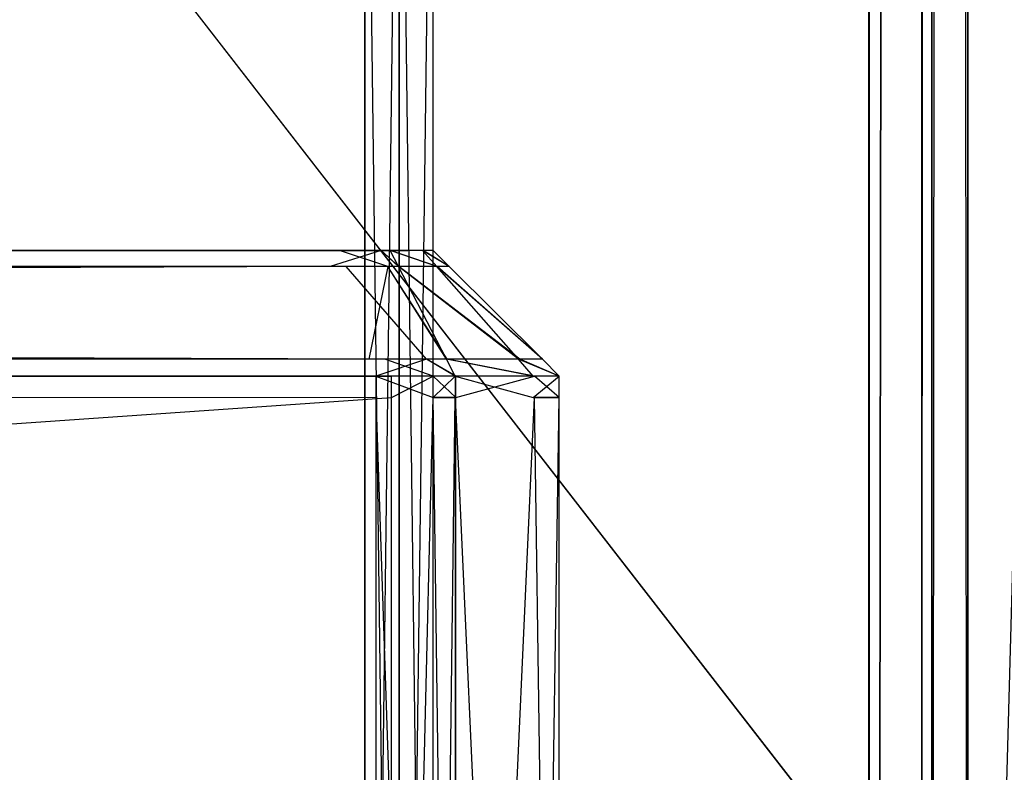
# Model space of a CAD drawing. Extents: x -0.418 to 0, y -0.27 to 0.
# Tile 68 of 89: x -0.016 to -0.008, y -0.258 to -0.252. Entities that reach past the tile are written whole.
import ezdxf

# ---------------------------------------------------------------- set-up
doc = ezdxf.new("R2010")
doc.units = 0
for name, color, linetype in [('L10_KORPUS1_0___REPLACEMTFOREMP', 7, 'CONTINUOUS'), ('L12_REGALELEMENT_0___REPLACEMTF', 7, 'CONTINUOUS'), ('L13_FRONT_FINION_2___REPLACEMTF', 7, 'CONTINUOUS'), ('L14_FRONT_FINION_1___REPLACEMTF', 7, 'CONTINUOUS'), ('L5_KORPUS1_5___REPLACEMTFOREMPT', 7, 'CONTINUOUS'), ('L9_KORPUS1_1___REPLACEMTFOREMPT', 7, 'CONTINUOUS')]:
    doc.layers.add(name, color=color, linetype=linetype)

msp = doc.modelspace()

# ---------------------------------------------------------------- linework, layer by layer
at = {"layer": 'L10_KORPUS1_0___REPLACEMTFOREMP', "color": 8}
for points, invisible_edges in [([(-0.00091, -0.001198), (-0.208999, -0.269192), (-0.208999, -0.001198), (-0.00091, -0.001198)], 13), ([(-0.208999, -0.269192), (-0.00091, -0.001198), (-0.000906, -0.269192), (-0.208999, -0.269192)], 10), ([(-0.000906, -0.269191, 0.007694), (-0.208999, -0.0012, 0.007694), (-0.208999, -0.269191, 0.007694), (-0.000906, -0.269191, 0.007694)], 13), ([(-0.208999, -0.0012, 0.007694), (-0.000906, -0.269191, 0.007694), (-0.00091, -0.0012, 0.007694), (-0.208999, -0.0012, 0.007694)], 10)]:
    msp.add_3dface(points, dxfattribs=dict(at, invisible_edges=invisible_edges))
at = {"layer": 'L12_REGALELEMENT_0___REPLACEMTF', "color": 40}
for points, invisible_edges in [([(-0.012909, -0.247956, 0.591738), (-0.050642, -0.269316, 0.591738), (-0.050642, -0.247956, 0.591738), (-0.012909, -0.247956, 0.591738)], 13), ([(-0.050642, -0.269316, 0.591738), (-0.012909, -0.247956, 0.591738), (-0.012909, -0.269316, 0.591738), (-0.050642, -0.269316, 0.591738)], 14), ([(-0.012909, -0.269316, 0.924859), (-0.050642, -0.247956, 0.924859), (-0.050642, -0.269316, 0.924859), (-0.012909, -0.269316, 0.924859)], 13), ([(-0.050642, -0.247956, 0.924859), (-0.012909, -0.269316, 0.924859), (-0.012909, -0.247956, 0.924859), (-0.050642, -0.247956, 0.924859)], 14), ([(-0.012635, -0.269316, 0.924859), (-0.012909, -0.247956, 0.924859), (-0.012909, -0.269316, 0.924859), (-0.012635, -0.269316, 0.924859)], 13), ([(-0.012909, -0.247956, 0.924859), (-0.012635, -0.269316, 0.924859), (-0.012635, -0.247956, 0.924859), (-0.012909, -0.247956, 0.924859)], 14), ([(-0.012635, -0.247956, 0.591738), (-0.012909, -0.269316, 0.591738), (-0.012909, -0.247956, 0.591738), (-0.012635, -0.247956, 0.591738)], 13), ([(-0.012909, -0.269316, 0.591738), (-0.012635, -0.247956, 0.591738), (-0.012635, -0.269316, 0.591738), (-0.012909, -0.269316, 0.591738)], 14), ([(-0.012365, -0.269316, 0.924859), (-0.012635, -0.247956, 0.924859), (-0.012635, -0.269316, 0.924859), (-0.012365, -0.269316, 0.924859)], 13), ([(-0.012635, -0.247956, 0.924859), (-0.012365, -0.269316, 0.924859), (-0.012365, -0.247956, 0.924859), (-0.012635, -0.247956, 0.924859)], 14), ([(-0.012365, -0.247956, 0.591738), (-0.012635, -0.269316, 0.591738), (-0.012635, -0.247956, 0.591738), (-0.012365, -0.247956, 0.591738)], 13), ([(-0.012635, -0.269316, 0.591738), (-0.012365, -0.247956, 0.591738), (-0.012365, -0.269316, 0.591738), (-0.012635, -0.269316, 0.591738)], 14), ([(-0.012365, -0.247956, 0.924628), (-0.012365, -0.269316, 0.924859), (-0.012365, -0.269316, 0.924628), (-0.012365, -0.247956, 0.924628)], 13), ([(-0.012365, -0.269316, 0.924859), (-0.012365, -0.247956, 0.924628), (-0.012365, -0.247956, 0.924859), (-0.012365, -0.269316, 0.924859)], 14), ([(-0.012365, -0.247956, 0.592087), (-0.012365, -0.269316, 0.924628), (-0.012365, -0.269316, 0.592087), (-0.012365, -0.247956, 0.592087)], 13), ([(-0.012365, -0.269316, 0.924628), (-0.012365, -0.247956, 0.592087), (-0.012365, -0.247956, 0.924628), (-0.012365, -0.269316, 0.924628)], 14), ([(-0.012365, -0.247956, 0.591738), (-0.012365, -0.269316, 0.592087), (-0.012365, -0.269316, 0.591738), (-0.012365, -0.247956, 0.591738)], 13), ([(-0.012365, -0.269316, 0.592087), (-0.012365, -0.247956, 0.591738), (-0.012365, -0.247956, 0.592087), (-0.012365, -0.269316, 0.592087)], 14)]:
    msp.add_3dface(points, dxfattribs=dict(at, invisible_edges=invisible_edges))
at = {"layer": 'L13_FRONT_FINION_2___REPLACEMTF', "color": 250}
for points, invisible_edges in [([(-0.209, -0.253895, 0.585995), (-0.013237, -0.253895, 0.585794), (-0.209, -0.253895, 0.585794), (-0.209, -0.253895, 0.585995)], 13), ([(-0.013237, -0.253895, 0.585794), (-0.209, -0.253895, 0.585995), (-0.013237, -0.253895, 0.585995), (-0.013237, -0.253895, 0.585794)], 14), ([(-0.209, -0.253895, 0.011312), (-0.01311, -0.253895, 0.01111), (-0.209, -0.253895, 0.01111), (-0.209, -0.253895, 0.011312)], 13), ([(-0.01311, -0.253895, 0.01111), (-0.209, -0.253895, 0.011312), (-0.01311, -0.253895, 0.011312), (-0.01311, -0.253895, 0.01111)], 14), ([(-0.209, -0.253895, 0.585794), (-0.01311, -0.253895, 0.011312), (-0.209, -0.253895, 0.011312), (-0.209, -0.253895, 0.585794)], 13), ([(-0.01311, -0.253895, 0.011312), (-0.209, -0.253895, 0.585794), (-0.012935, -0.253895, 0.011312), (-0.01311, -0.253895, 0.011312)], 10), ([(-0.012935, -0.253895, 0.011312), (-0.209, -0.253895, 0.585794), (-0.012847, -0.253895, 0.011327), (-0.012935, -0.253895, 0.011312)], 13), ([(-0.012847, -0.253895, 0.011327), (-0.209, -0.253895, 0.585794), (-0.012588, -0.253895, 0.011586), (-0.012847, -0.253895, 0.011327)], 10), ([(-0.012588, -0.253895, 0.011586), (-0.209, -0.253895, 0.585794), (-0.012567, -0.253895, 0.011724), (-0.012588, -0.253895, 0.011586)], 13), ([(-0.012567, -0.253895, 0.011724), (-0.209, -0.253895, 0.585794), (-0.012567, -0.253895, 0.011992), (-0.012567, -0.253895, 0.011724)], 10), ([(-0.012567, -0.253895, 0.011992), (-0.209, -0.253895, 0.585794), (-0.012567, -0.253895, 0.585071), (-0.012567, -0.253895, 0.011992)], 13), ([(-0.012567, -0.253895, 0.585071), (-0.209, -0.253895, 0.585794), (-0.012567, -0.253895, 0.585498), (-0.012567, -0.253895, 0.585071)], 10), ([(-0.012567, -0.253895, 0.585498), (-0.209, -0.253895, 0.585794), (-0.012593, -0.253895, 0.585524), (-0.012567, -0.253895, 0.585498)], 15), ([(-0.012593, -0.253895, 0.585524), (-0.209, -0.253895, 0.585794), (-0.01285, -0.253895, 0.585781), (-0.012593, -0.253895, 0.585524)], 15), ([(-0.01285, -0.253895, 0.585781), (-0.209, -0.253895, 0.585794), (-0.012863, -0.253895, 0.585794), (-0.01285, -0.253895, 0.585781)], 15), ([(-0.012863, -0.253895, 0.585794), (-0.209, -0.253895, 0.585794), (-0.013237, -0.253895, 0.585794), (-0.012863, -0.253895, 0.585794)], 15), ([(-0.013237, -0.253895, 0.585995), (-0.012863, -0.253895, 0.585794), (-0.013237, -0.253895, 0.585794), (-0.013237, -0.253895, 0.585995)], 13), ([(-0.012863, -0.253895, 0.585794), (-0.013237, -0.253895, 0.585995), (-0.012779, -0.253895, 0.585995), (-0.012863, -0.253895, 0.585794)], 14), ([(-0.01311, -0.253895, 0.011312), (-0.012779, -0.253895, 0.01111), (-0.01311, -0.253895, 0.01111), (-0.01311, -0.253895, 0.011312)], 13), ([(-0.012779, -0.253895, 0.01111), (-0.01311, -0.253895, 0.011312), (-0.012935, -0.253895, 0.011312), (-0.012779, -0.253895, 0.01111)], 14), ([(-0.012935, -0.253895, 0.011312), (-0.012705, -0.253895, 0.011185), (-0.012779, -0.253895, 0.01111), (-0.012935, -0.253895, 0.011312)], 13), ([(-0.012705, -0.253895, 0.011185), (-0.012935, -0.253895, 0.011312), (-0.012847, -0.253895, 0.011327), (-0.012705, -0.253895, 0.011185)], 14), ([(-0.012863, -0.253895, 0.585794), (-0.012707, -0.253895, 0.585923), (-0.01285, -0.253895, 0.585781), (-0.012863, -0.253895, 0.585794)], 13), ([(-0.012707, -0.253895, 0.585923), (-0.012863, -0.253895, 0.585794), (-0.012779, -0.253895, 0.585995), (-0.012707, -0.253895, 0.585923)], 14), ([(-0.01285, -0.253895, 0.585781), (-0.01245, -0.253895, 0.585666), (-0.012593, -0.253895, 0.585524), (-0.01285, -0.253895, 0.585781)], 13), ([(-0.01245, -0.253895, 0.585666), (-0.01285, -0.253895, 0.585781), (-0.012707, -0.253895, 0.585923), (-0.01245, -0.253895, 0.585666)], 14), ([(-0.012847, -0.253895, 0.011327), (-0.012446, -0.253895, 0.011444), (-0.012705, -0.253895, 0.011185), (-0.012847, -0.253895, 0.011327)], 13), ([(-0.012446, -0.253895, 0.011444), (-0.012847, -0.253895, 0.011327), (-0.012588, -0.253895, 0.011586), (-0.012446, -0.253895, 0.011444)], 14), ([(-0.012593, -0.253895, 0.585524), (-0.012365, -0.253895, 0.585581), (-0.012567, -0.253895, 0.585498), (-0.012593, -0.253895, 0.585524)], 13), ([(-0.012365, -0.253895, 0.585581), (-0.012593, -0.253895, 0.585524), (-0.01245, -0.253895, 0.585666), (-0.012365, -0.253895, 0.585581)], 14), ([(-0.012588, -0.253895, 0.011586), (-0.012365, -0.253895, 0.011524), (-0.012446, -0.253895, 0.011444), (-0.012588, -0.253895, 0.011586)], 13), ([(-0.012365, -0.253895, 0.011524), (-0.012588, -0.253895, 0.011586), (-0.012567, -0.253895, 0.011724), (-0.012365, -0.253895, 0.011524)], 14), ([(-0.012567, -0.253895, 0.585071), (-0.012365, -0.253895, 0.011992), (-0.012567, -0.253895, 0.011992), (-0.012567, -0.253895, 0.585071)], 13), ([(-0.012365, -0.253895, 0.011992), (-0.012567, -0.253895, 0.585071), (-0.012365, -0.253895, 0.585071), (-0.012365, -0.253895, 0.011992)], 14), ([(-0.012567, -0.253895, 0.585498), (-0.012365, -0.253895, 0.585071), (-0.012567, -0.253895, 0.585071), (-0.012567, -0.253895, 0.585498)], 13), ([(-0.012365, -0.253895, 0.585071), (-0.012567, -0.253895, 0.585498), (-0.012365, -0.253895, 0.585581), (-0.012365, -0.253895, 0.585071)], 14), ([(-0.012567, -0.253895, 0.011724), (-0.012365, -0.253895, 0.011992), (-0.012365, -0.253895, 0.011524), (-0.012567, -0.253895, 0.011724)], 13), ([(-0.012365, -0.253895, 0.011992), (-0.012567, -0.253895, 0.011724), (-0.012567, -0.253895, 0.011992), (-0.012365, -0.253895, 0.011992)], 14)]:
    msp.add_3dface(points, dxfattribs=dict(at, invisible_edges=invisible_edges))
at = {"layer": 'L14_FRONT_FINION_1___REPLACEMTF', "color": 8}
for points, invisible_edges in [([(-0.208999, -0.254022, 0.586123), (-0.013237, -0.253895, 0.585995), (-0.208999, -0.253895, 0.585995), (-0.208999, -0.254022, 0.586123)], 13), ([(-0.013237, -0.253895, 0.585995), (-0.208999, -0.254022, 0.586123), (-0.013184, -0.254022, 0.586123), (-0.013237, -0.253895, 0.585995)], 14), ([(-0.208999, -0.253895, 0.01111), (-0.013057, -0.254022, 0.010983), (-0.208999, -0.254022, 0.010983), (-0.208999, -0.253895, 0.01111)], 13), ([(-0.013057, -0.254022, 0.010983), (-0.208999, -0.253895, 0.01111), (-0.01311, -0.253895, 0.01111), (-0.013057, -0.254022, 0.010983)], 14), ([(-0.013184, -0.254022, 0.586123), (-0.012779, -0.253895, 0.585995), (-0.013237, -0.253895, 0.585995), (-0.013184, -0.254022, 0.586123)], 13), ([(-0.012779, -0.253895, 0.585995), (-0.013184, -0.254022, 0.586123), (-0.012726, -0.254022, 0.586123), (-0.012779, -0.253895, 0.585995)], 14), ([(-0.01311, -0.253895, 0.01111), (-0.012726, -0.254022, 0.010983), (-0.013057, -0.254022, 0.010983), (-0.01311, -0.253895, 0.01111)], 13), ([(-0.012726, -0.254022, 0.010983), (-0.01311, -0.253895, 0.01111), (-0.012779, -0.253895, 0.01111), (-0.012726, -0.254022, 0.010983)], 14), ([(-0.012779, -0.253895, 0.585995), (-0.012641, -0.254022, 0.586038), (-0.012707, -0.253895, 0.585923), (-0.012779, -0.253895, 0.585995)], 13), ([(-0.012641, -0.254022, 0.586038), (-0.012779, -0.253895, 0.585995), (-0.012726, -0.254022, 0.586123), (-0.012641, -0.254022, 0.586038)], 14), ([(-0.012779, -0.253895, 0.01111), (-0.012638, -0.254022, 0.011071), (-0.012726, -0.254022, 0.010983), (-0.012779, -0.253895, 0.01111)], 13), ([(-0.012638, -0.254022, 0.011071), (-0.012779, -0.253895, 0.01111), (-0.012705, -0.253895, 0.011185), (-0.012638, -0.254022, 0.011071)], 14), ([(-0.012707, -0.253895, 0.585923), (-0.012338, -0.254022, 0.585734), (-0.01245, -0.253895, 0.585666), (-0.012707, -0.253895, 0.585923)], 13), ([(-0.012338, -0.254022, 0.585734), (-0.012707, -0.253895, 0.585923), (-0.012641, -0.254022, 0.586038), (-0.012338, -0.254022, 0.585734)], 14), ([(-0.012705, -0.253895, 0.011185), (-0.012333, -0.254022, 0.011377), (-0.012638, -0.254022, 0.011071), (-0.012705, -0.253895, 0.011185)], 13), ([(-0.012333, -0.254022, 0.011377), (-0.012705, -0.253895, 0.011185), (-0.012446, -0.253895, 0.011444), (-0.012333, -0.254022, 0.011377)], 14), ([(-0.01245, -0.253895, 0.585666), (-0.012238, -0.254022, 0.585634), (-0.012365, -0.253895, 0.585581), (-0.01245, -0.253895, 0.585666)], 13), ([(-0.012238, -0.254022, 0.585634), (-0.01245, -0.253895, 0.585666), (-0.012338, -0.254022, 0.585734), (-0.012238, -0.254022, 0.585634)], 14), ([(-0.012446, -0.253895, 0.011444), (-0.012238, -0.254022, 0.011472), (-0.012333, -0.254022, 0.011377), (-0.012446, -0.253895, 0.011444)], 13), ([(-0.012238, -0.254022, 0.011472), (-0.012446, -0.253895, 0.011444), (-0.012365, -0.253895, 0.011524), (-0.012238, -0.254022, 0.011472)], 14), ([(-0.012365, -0.253895, 0.011524), (-0.012238, -0.254022, 0.011939), (-0.012238, -0.254022, 0.011472), (-0.012365, -0.253895, 0.011524)], 13), ([(-0.012238, -0.254022, 0.011939), (-0.012365, -0.253895, 0.011524), (-0.012365, -0.253895, 0.011992), (-0.012238, -0.254022, 0.011939)], 14), ([(-0.012365, -0.253895, 0.585581), (-0.012238, -0.254022, 0.585123), (-0.012365, -0.253895, 0.585071), (-0.012365, -0.253895, 0.585581)], 13), ([(-0.012238, -0.254022, 0.585123), (-0.012365, -0.253895, 0.585581), (-0.012238, -0.254022, 0.585634), (-0.012238, -0.254022, 0.585123)], 14), ([(-0.012365, -0.253895, 0.011992), (-0.012238, -0.254022, 0.585123), (-0.012238, -0.254022, 0.011939), (-0.012365, -0.253895, 0.011992)], 13), ([(-0.012238, -0.254022, 0.585123), (-0.012365, -0.253895, 0.011992), (-0.012365, -0.253895, 0.585071), (-0.012238, -0.254022, 0.585123)], 14), ([(-0.208999, -0.254759, 0.586862), (-0.013184, -0.254022, 0.586123), (-0.208999, -0.254022, 0.586123), (-0.208999, -0.254759, 0.586862)], 13), ([(-0.013184, -0.254022, 0.586123), (-0.208999, -0.254759, 0.586862), (-0.012878, -0.254759, 0.586862), (-0.013184, -0.254022, 0.586123)], 14), ([(-0.208999, -0.254022, 0.010983), (-0.012751, -0.254759, 0.010243), (-0.208999, -0.254759, 0.010243), (-0.208999, -0.254022, 0.010983)], 13), ([(-0.012751, -0.254759, 0.010243), (-0.208999, -0.254022, 0.010983), (-0.013057, -0.254022, 0.010983), (-0.012751, -0.254759, 0.010243)], 14), ([(-0.012878, -0.254759, 0.586862), (-0.012726, -0.254022, 0.586123), (-0.013184, -0.254022, 0.586123), (-0.012878, -0.254759, 0.586862)], 13), ([(-0.013057, -0.254022, 0.010983), (-0.01242, -0.254759, 0.010243), (-0.012751, -0.254759, 0.010243), (-0.013057, -0.254022, 0.010983)], 13), ([(-0.01242, -0.254759, 0.010243), (-0.013057, -0.254022, 0.010983), (-0.012726, -0.254022, 0.010983), (-0.01242, -0.254759, 0.010243)], 14), ([(-0.012726, -0.254022, 0.586123), (-0.012878, -0.254759, 0.586862), (-0.01242, -0.254759, 0.586862), (-0.012726, -0.254022, 0.586123)], 14), ([(-0.012726, -0.254022, 0.586123), (-0.012259, -0.254759, 0.586702), (-0.012641, -0.254022, 0.586038), (-0.012726, -0.254022, 0.586123)], 13), ([(-0.012259, -0.254759, 0.586702), (-0.012726, -0.254022, 0.586123), (-0.01242, -0.254759, 0.586862), (-0.012259, -0.254759, 0.586702)], 14), ([(-0.012726, -0.254022, 0.010983), (-0.012254, -0.254759, 0.010409), (-0.01242, -0.254759, 0.010243), (-0.012726, -0.254022, 0.010983)], 13), ([(-0.012254, -0.254759, 0.010409), (-0.012726, -0.254022, 0.010983), (-0.012638, -0.254022, 0.011071), (-0.012254, -0.254759, 0.010409)], 14), ([(-0.012641, -0.254022, 0.586038), (-0.011687, -0.254759, 0.58613), (-0.012338, -0.254022, 0.585734), (-0.012641, -0.254022, 0.586038)], 13), ([(-0.011687, -0.254759, 0.58613), (-0.012641, -0.254022, 0.586038), (-0.012259, -0.254759, 0.586702), (-0.011687, -0.254759, 0.58613)], 14), ([(-0.012638, -0.254022, 0.011071), (-0.011678, -0.254759, 0.010986), (-0.012254, -0.254759, 0.010409), (-0.012638, -0.254022, 0.011071)], 13), ([(-0.011678, -0.254759, 0.010986), (-0.012638, -0.254022, 0.011071), (-0.012333, -0.254022, 0.011377), (-0.011678, -0.254759, 0.010986)], 14), ([(-0.012338, -0.254022, 0.585734), (-0.011498, -0.254759, 0.58594), (-0.012238, -0.254022, 0.585634), (-0.012338, -0.254022, 0.585734)], 13), ([(-0.011498, -0.254759, 0.58594), (-0.012338, -0.254022, 0.585734), (-0.011687, -0.254759, 0.58613), (-0.011498, -0.254759, 0.58594)], 14), ([(-0.012333, -0.254022, 0.011377), (-0.011498, -0.254759, 0.011165), (-0.011678, -0.254759, 0.010986), (-0.012333, -0.254022, 0.011377)], 13), ([(-0.011498, -0.254759, 0.011165), (-0.012333, -0.254022, 0.011377), (-0.012238, -0.254022, 0.011472), (-0.011498, -0.254759, 0.011165)], 14), ([(-0.012238, -0.254022, 0.011472), (-0.011498, -0.254759, 0.011634), (-0.011498, -0.254759, 0.011165), (-0.012238, -0.254022, 0.011472)], 13), ([(-0.011498, -0.254759, 0.011634), (-0.012238, -0.254022, 0.011472), (-0.012238, -0.254022, 0.011939), (-0.011498, -0.254759, 0.011634)], 14), ([(-0.012238, -0.254022, 0.585634), (-0.011498, -0.254759, 0.585429), (-0.012238, -0.254022, 0.585123), (-0.012238, -0.254022, 0.585634)], 13), ([(-0.011498, -0.254759, 0.585429), (-0.012238, -0.254022, 0.585634), (-0.011498, -0.254759, 0.58594), (-0.011498, -0.254759, 0.585429)], 14), ([(-0.012238, -0.254022, 0.011939), (-0.011498, -0.254759, 0.585429), (-0.011498, -0.254759, 0.011634), (-0.012238, -0.254022, 0.011939)], 13), ([(-0.011498, -0.254759, 0.585429), (-0.012238, -0.254022, 0.011939), (-0.012238, -0.254022, 0.585123), (-0.011498, -0.254759, 0.585429)], 14), ([(-0.208999, -0.254759, 0.010243), (-0.012696, -0.254892, 0.01011), (-0.208999, -0.254892, 0.01011), (-0.208999, -0.254759, 0.010243)], 13), ([(-0.012696, -0.254892, 0.01011), (-0.208999, -0.254759, 0.010243), (-0.012751, -0.254759, 0.010243), (-0.012696, -0.254892, 0.01011)], 14), ([(-0.208999, -0.254892, 0.586995), (-0.012878, -0.254759, 0.586862), (-0.208999, -0.254759, 0.586862), (-0.208999, -0.254892, 0.586995)], 13), ([(-0.012878, -0.254759, 0.586862), (-0.208999, -0.254892, 0.586995), (-0.012823, -0.254892, 0.586995), (-0.012878, -0.254759, 0.586862)], 14), ([(-0.012823, -0.254892, 0.586995), (-0.01242, -0.254759, 0.586862), (-0.012878, -0.254759, 0.586862), (-0.012823, -0.254892, 0.586995)], 13), ([(-0.01242, -0.254759, 0.586862), (-0.012823, -0.254892, 0.586995), (-0.012365, -0.254892, 0.586995), (-0.01242, -0.254759, 0.586862)], 14), ([(-0.012751, -0.254759, 0.010243), (-0.012365, -0.254892, 0.01011), (-0.012696, -0.254892, 0.01011), (-0.012751, -0.254759, 0.010243)], 13), ([(-0.012365, -0.254892, 0.01011), (-0.012751, -0.254759, 0.010243), (-0.01242, -0.254759, 0.010243), (-0.012365, -0.254892, 0.01011)], 14), ([(-0.01242, -0.254759, 0.010243), (-0.012185, -0.254892, 0.01029), (-0.012365, -0.254892, 0.01011), (-0.01242, -0.254759, 0.010243)], 13), ([(-0.012185, -0.254892, 0.01029), (-0.01242, -0.254759, 0.010243), (-0.012254, -0.254759, 0.010409), (-0.012185, -0.254892, 0.01029)], 14), ([(-0.01242, -0.254759, 0.586862), (-0.012191, -0.254892, 0.586821), (-0.012259, -0.254759, 0.586702), (-0.01242, -0.254759, 0.586862)], 13), ([(-0.012191, -0.254892, 0.586821), (-0.01242, -0.254759, 0.586862), (-0.012365, -0.254892, 0.586995), (-0.012191, -0.254892, 0.586821)], 14), ([(-0.012259, -0.254759, 0.586702), (-0.01157, -0.254892, 0.586201), (-0.011687, -0.254759, 0.58613), (-0.012259, -0.254759, 0.586702)], 13), ([(-0.01157, -0.254892, 0.586201), (-0.012259, -0.254759, 0.586702), (-0.012191, -0.254892, 0.586821), (-0.01157, -0.254892, 0.586201)], 14), ([(-0.012254, -0.254759, 0.010409), (-0.01156, -0.254892, 0.010916), (-0.012185, -0.254892, 0.01029), (-0.012254, -0.254759, 0.010409)], 13), ([(-0.01156, -0.254892, 0.010916), (-0.012254, -0.254759, 0.010409), (-0.011678, -0.254759, 0.010986), (-0.01156, -0.254892, 0.010916)], 14), ([(-0.011687, -0.254759, 0.58613), (-0.011365, -0.254892, 0.585995), (-0.011498, -0.254759, 0.58594), (-0.011687, -0.254759, 0.58613)], 13), ([(-0.011365, -0.254892, 0.585995), (-0.011687, -0.254759, 0.58613), (-0.01157, -0.254892, 0.586201), (-0.011365, -0.254892, 0.585995)], 14), ([(-0.011678, -0.254759, 0.010986), (-0.011365, -0.254892, 0.01111), (-0.01156, -0.254892, 0.010916), (-0.011678, -0.254759, 0.010986)], 13), ([(-0.011365, -0.254892, 0.01111), (-0.011678, -0.254759, 0.010986), (-0.011498, -0.254759, 0.011165), (-0.011365, -0.254892, 0.01111)], 14), ([(-0.011498, -0.254759, 0.011634), (-0.011365, -0.254892, 0.585484), (-0.011365, -0.254892, 0.011579), (-0.011498, -0.254759, 0.011634)], 13), ([(-0.011365, -0.254892, 0.585484), (-0.011498, -0.254759, 0.011634), (-0.011498, -0.254759, 0.585429), (-0.011365, -0.254892, 0.585484)], 14), ([(-0.011498, -0.254759, 0.58594), (-0.011365, -0.254892, 0.585484), (-0.011498, -0.254759, 0.585429), (-0.011498, -0.254759, 0.58594)], 13), ([(-0.011365, -0.254892, 0.585484), (-0.011498, -0.254759, 0.58594), (-0.011365, -0.254892, 0.585995), (-0.011365, -0.254892, 0.585484)], 14), ([(-0.011498, -0.254759, 0.011165), (-0.011365, -0.254892, 0.011579), (-0.011365, -0.254892, 0.01111), (-0.011498, -0.254759, 0.011165)], 13), ([(-0.011365, -0.254892, 0.011579), (-0.011498, -0.254759, 0.011165), (-0.011498, -0.254759, 0.011634), (-0.011365, -0.254892, 0.011579)], 14), ([(-0.012823, -0.255063, 0.586995), (-0.208999, -0.254892, 0.586995), (-0.208999, -0.255063, 0.586995), (-0.012823, -0.255063, 0.586995)], 13), ([(-0.208999, -0.254892, 0.586995), (-0.012823, -0.255063, 0.586995), (-0.012823, -0.254892, 0.586995), (-0.208999, -0.254892, 0.586995)], 14), ([(-0.012696, -0.254892, 0.01011), (-0.208999, -0.255063, 0.01011), (-0.208999, -0.254892, 0.01011), (-0.012696, -0.254892, 0.01011)], 13), ([(-0.208999, -0.255063, 0.01011), (-0.012696, -0.254892, 0.01011), (-0.012696, -0.255063, 0.01011), (-0.208999, -0.255063, 0.01011)], 14), ([(-0.012365, -0.255063, 0.586995), (-0.012823, -0.254892, 0.586995), (-0.012823, -0.255063, 0.586995), (-0.012365, -0.255063, 0.586995)], 13), ([(-0.012823, -0.254892, 0.586995), (-0.012365, -0.255063, 0.586995), (-0.012365, -0.254892, 0.586995), (-0.012823, -0.254892, 0.586995)], 14), ([(-0.012365, -0.254892, 0.01011), (-0.012696, -0.255063, 0.01011), (-0.012696, -0.254892, 0.01011), (-0.012365, -0.254892, 0.01011)], 13), ([(-0.012696, -0.255063, 0.01011), (-0.012365, -0.254892, 0.01011), (-0.012365, -0.255063, 0.01011), (-0.012696, -0.255063, 0.01011)], 14), ([(-0.012191, -0.254892, 0.586821), (-0.012365, -0.255063, 0.586995), (-0.012191, -0.255063, 0.586821), (-0.012191, -0.254892, 0.586821)], 13), ([(-0.012365, -0.255063, 0.586995), (-0.012191, -0.254892, 0.586821), (-0.012365, -0.254892, 0.586995), (-0.012365, -0.255063, 0.586995)], 14), ([(-0.012365, -0.254892, 0.01011), (-0.012185, -0.255063, 0.01029), (-0.012365, -0.255063, 0.01011), (-0.012365, -0.254892, 0.01011)], 13), ([(-0.012185, -0.255063, 0.01029), (-0.012365, -0.254892, 0.01011), (-0.012185, -0.254892, 0.01029), (-0.012185, -0.255063, 0.01029)], 14), ([(-0.01157, -0.255063, 0.586201), (-0.012191, -0.254892, 0.586821), (-0.012191, -0.255063, 0.586821), (-0.01157, -0.255063, 0.586201)], 13), ([(-0.012191, -0.254892, 0.586821), (-0.01157, -0.255063, 0.586201), (-0.01157, -0.254892, 0.586201), (-0.012191, -0.254892, 0.586821)], 14), ([(-0.01156, -0.254892, 0.010916), (-0.012185, -0.255063, 0.01029), (-0.012185, -0.254892, 0.01029), (-0.01156, -0.254892, 0.010916)], 13), ([(-0.012185, -0.255063, 0.01029), (-0.01156, -0.254892, 0.010916), (-0.01156, -0.255063, 0.010916), (-0.012185, -0.255063, 0.01029)], 14), ([(-0.011365, -0.254892, 0.585995), (-0.01157, -0.255063, 0.586201), (-0.011365, -0.255063, 0.585995), (-0.011365, -0.254892, 0.585995)], 13), ([(-0.01157, -0.255063, 0.586201), (-0.011365, -0.254892, 0.585995), (-0.01157, -0.254892, 0.586201), (-0.01157, -0.255063, 0.586201)], 14), ([(-0.01156, -0.254892, 0.010916), (-0.011365, -0.255063, 0.01111), (-0.01156, -0.255063, 0.010916), (-0.01156, -0.254892, 0.010916)], 13), ([(-0.011365, -0.255063, 0.01111), (-0.01156, -0.254892, 0.010916), (-0.011365, -0.254892, 0.01111), (-0.011365, -0.255063, 0.01111)], 14), ([(-0.011365, -0.254892, 0.585484), (-0.011365, -0.255063, 0.585995), (-0.011365, -0.255063, 0.585484), (-0.011365, -0.254892, 0.585484)], 13), ([(-0.011365, -0.255063, 0.585995), (-0.011365, -0.254892, 0.585484), (-0.011365, -0.254892, 0.585995), (-0.011365, -0.255063, 0.585995)], 14), ([(-0.011365, -0.254892, 0.011579), (-0.011365, -0.255063, 0.585484), (-0.011365, -0.255063, 0.011579), (-0.011365, -0.254892, 0.011579)], 13), ([(-0.011365, -0.255063, 0.585484), (-0.011365, -0.254892, 0.011579), (-0.011365, -0.254892, 0.585484), (-0.011365, -0.255063, 0.585484)], 14), ([(-0.011365, -0.254892, 0.01111), (-0.011365, -0.255063, 0.011579), (-0.011365, -0.255063, 0.01111), (-0.011365, -0.254892, 0.01111)], 13), ([(-0.011365, -0.255063, 0.011579), (-0.011365, -0.254892, 0.01111), (-0.011365, -0.254892, 0.011579), (-0.011365, -0.255063, 0.011579)], 14), ([(-0.012823, -0.268682, 0.586995), (-0.208999, -0.255063, 0.586995), (-0.208999, -0.268682, 0.586995), (-0.012823, -0.268682, 0.586995)], 13), ([(-0.208999, -0.255063, 0.586995), (-0.012823, -0.268682, 0.586995), (-0.012823, -0.255063, 0.586995), (-0.208999, -0.255063, 0.586995)], 14), ([(-0.012696, -0.255063, 0.01011), (-0.208999, -0.268682, 0.01011), (-0.208999, -0.255063, 0.01011), (-0.012696, -0.255063, 0.01011)], 13), ([(-0.208999, -0.268682, 0.01011), (-0.012696, -0.255063, 0.01011), (-0.012696, -0.268682, 0.01011), (-0.208999, -0.268682, 0.01011)], 14), ([(-0.012365, -0.268682, 0.586995), (-0.012823, -0.255063, 0.586995), (-0.012823, -0.268682, 0.586995), (-0.012365, -0.268682, 0.586995)], 13), ([(-0.012823, -0.255063, 0.586995), (-0.012365, -0.268682, 0.586995), (-0.012365, -0.255063, 0.586995), (-0.012823, -0.255063, 0.586995)], 14), ([(-0.012365, -0.255063, 0.01011), (-0.012696, -0.268682, 0.01011), (-0.012696, -0.255063, 0.01011), (-0.012365, -0.255063, 0.01011)], 13), ([(-0.012696, -0.268682, 0.01011), (-0.012365, -0.255063, 0.01011), (-0.012365, -0.268682, 0.01011), (-0.012696, -0.268682, 0.01011)], 14), ([(-0.012191, -0.255063, 0.586821), (-0.012365, -0.268682, 0.586995), (-0.012191, -0.268682, 0.586821), (-0.012191, -0.255063, 0.586821)], 13), ([(-0.012365, -0.268682, 0.586995), (-0.012191, -0.255063, 0.586821), (-0.012365, -0.255063, 0.586995), (-0.012365, -0.268682, 0.586995)], 14), ([(-0.012365, -0.255063, 0.01011), (-0.012185, -0.268682, 0.01029), (-0.012365, -0.268682, 0.01011), (-0.012365, -0.255063, 0.01011)], 13), ([(-0.012185, -0.268682, 0.01029), (-0.012365, -0.255063, 0.01011), (-0.012185, -0.255063, 0.01029), (-0.012185, -0.268682, 0.01029)], 14), ([(-0.01157, -0.268682, 0.586201), (-0.012191, -0.255063, 0.586821), (-0.012191, -0.268682, 0.586821), (-0.01157, -0.268682, 0.586201)], 13), ([(-0.012191, -0.255063, 0.586821), (-0.01157, -0.268682, 0.586201), (-0.01157, -0.255063, 0.586201), (-0.012191, -0.255063, 0.586821)], 14), ([(-0.01156, -0.255063, 0.010916), (-0.012185, -0.268682, 0.01029), (-0.012185, -0.255063, 0.01029), (-0.01156, -0.255063, 0.010916)], 13), ([(-0.012185, -0.268682, 0.01029), (-0.01156, -0.255063, 0.010916), (-0.01156, -0.268682, 0.010916), (-0.012185, -0.268682, 0.01029)], 14), ([(-0.011365, -0.255063, 0.585995), (-0.01157, -0.268682, 0.586201), (-0.011365, -0.268682, 0.585995), (-0.011365, -0.255063, 0.585995)], 13), ([(-0.01157, -0.268682, 0.586201), (-0.011365, -0.255063, 0.585995), (-0.01157, -0.255063, 0.586201), (-0.01157, -0.268682, 0.586201)], 14), ([(-0.01156, -0.255063, 0.010916), (-0.011365, -0.268682, 0.01111), (-0.01156, -0.268682, 0.010916), (-0.01156, -0.255063, 0.010916)], 13), ([(-0.011365, -0.268682, 0.01111), (-0.01156, -0.255063, 0.010916), (-0.011365, -0.255063, 0.01111), (-0.011365, -0.268682, 0.01111)], 14), ([(-0.011365, -0.255063, 0.01111), (-0.011365, -0.268682, 0.011579), (-0.011365, -0.268682, 0.01111), (-0.011365, -0.255063, 0.01111)], 13), ([(-0.011365, -0.268682, 0.011579), (-0.011365, -0.255063, 0.01111), (-0.011365, -0.255063, 0.011579), (-0.011365, -0.268682, 0.011579)], 14), ([(-0.011365, -0.255063, 0.011579), (-0.011365, -0.268682, 0.585484), (-0.011365, -0.268682, 0.011579), (-0.011365, -0.255063, 0.011579)], 13), ([(-0.011365, -0.268682, 0.585484), (-0.011365, -0.255063, 0.011579), (-0.011365, -0.255063, 0.585484), (-0.011365, -0.268682, 0.585484)], 14), ([(-0.011365, -0.255063, 0.585484), (-0.011365, -0.268682, 0.585995), (-0.011365, -0.268682, 0.585484), (-0.011365, -0.255063, 0.585484)], 13), ([(-0.011365, -0.268682, 0.585995), (-0.011365, -0.255063, 0.585484), (-0.011365, -0.255063, 0.585995), (-0.011365, -0.268682, 0.585995)], 14)]:
    msp.add_3dface(points, dxfattribs=dict(at, invisible_edges=invisible_edges))
at = {"layer": 'L5_KORPUS1_5___REPLACEMTFOREMPT', "color": 8}
for points, invisible_edges in [([(-0.000748, -0.001843, 0.006891), (-0.008117, -0.269362, 0.006891), (-0.008117, -0.005438, 0.006891), (-0.000748, -0.001843, 0.006891)], 13), ([(-0.008117, -0.269362, 0.006891), (-0.000748, -0.001843, 0.006891), (-0.000748, -0.269362, 0.006891), (-0.008117, -0.269362, 0.006891)], 14), ([(-0.008117, -0.005492, 0.929394), (-0.000748, -0.269314, 0.929394), (-0.000748, -0.001897, 0.929394), (-0.008117, -0.005492, 0.929394)], 14), ([(-0.00883, -0.269185, 0.00732), (-0.008482, -0.005471, 0.006971), (-0.008482, -0.269329, 0.006971), (-0.00883, -0.269185, 0.00732)], 13), ([(-0.008482, -0.005471, 0.006971), (-0.00883, -0.269185, 0.00732), (-0.00883, -0.005615, 0.00732), (-0.008482, -0.005471, 0.006971)], 14), ([(-0.008402, -0.005438, 0.006891), (-0.008482, -0.269329, 0.006971), (-0.008482, -0.005471, 0.006971), (-0.008402, -0.005438, 0.006891)], 13), ([(-0.008482, -0.269329, 0.006971), (-0.008402, -0.005438, 0.006891), (-0.008402, -0.269362, 0.006891), (-0.008482, -0.269329, 0.006971)], 14), ([(-0.008117, -0.005438, 0.006891), (-0.008402, -0.269362, 0.006891), (-0.008402, -0.005438, 0.006891), (-0.008117, -0.005438, 0.006891)], 13), ([(-0.008402, -0.269362, 0.006891), (-0.008117, -0.005438, 0.006891), (-0.008117, -0.269362, 0.006891), (-0.008402, -0.269362, 0.006891)], 14), ([(-0.008482, -0.005525, 0.929314), (-0.00883, -0.269137, 0.928965), (-0.008482, -0.269281, 0.929314), (-0.008482, -0.005525, 0.929314)], 13), ([(-0.00883, -0.269137, 0.928965), (-0.008482, -0.005525, 0.929314), (-0.00883, -0.005669, 0.928965), (-0.00883, -0.269137, 0.928965)], 14), ([(-0.008402, -0.005492, 0.929394), (-0.008482, -0.269281, 0.929314), (-0.008402, -0.269314, 0.929394), (-0.008402, -0.005492, 0.929394)], 13), ([(-0.008482, -0.269281, 0.929314), (-0.008402, -0.005492, 0.929394), (-0.008482, -0.005525, 0.929314), (-0.008482, -0.269281, 0.929314)], 14), ([(-0.008117, -0.269314, 0.929394), (-0.008402, -0.005492, 0.929394), (-0.008402, -0.269314, 0.929394), (-0.008117, -0.269314, 0.929394)], 13), ([(-0.008402, -0.005492, 0.929394), (-0.008117, -0.269314, 0.929394), (-0.008117, -0.005492, 0.929394), (-0.008402, -0.005492, 0.929394)], 14), ([(-0.000748, -0.269314, 0.929394), (-0.008117, -0.005492, 0.929394), (-0.008117, -0.269314, 0.929394), (-0.000748, -0.269314, 0.929394)], 13), ([(-0.00883, -0.005615, 0.00732), (-0.008902, -0.269155, 0.007391), (-0.008902, -0.005644, 0.007391), (-0.00883, -0.005615, 0.00732)], 13), ([(-0.008902, -0.269155, 0.007391), (-0.00883, -0.005615, 0.00732), (-0.00883, -0.269185, 0.00732), (-0.008902, -0.269155, 0.007391)], 14), ([(-0.008902, -0.005644, 0.00761), (-0.008902, -0.269155, 0.007391), (-0.008902, -0.269155, 0.00761), (-0.008902, -0.005644, 0.00761)], 13), ([(-0.008902, -0.269155, 0.007391), (-0.008902, -0.005644, 0.00761), (-0.008902, -0.005644, 0.007391), (-0.008902, -0.269155, 0.007391)], 14), ([(-0.008902, -0.269155, 0.00761), (-0.008902, -0.269108, 0.928675), (-0.008902, -0.005644, 0.00761), (-0.008902, -0.269155, 0.00761)], 13), ([(-0.008902, -0.005644, 0.00761), (-0.008902, -0.269108, 0.928675), (-0.008902, -0.005698, 0.928675), (-0.008902, -0.005644, 0.00761)], 10), ([(-0.00883, -0.005669, 0.928965), (-0.008902, -0.269108, 0.928894), (-0.00883, -0.269137, 0.928965), (-0.00883, -0.005669, 0.928965)], 13), ([(-0.008902, -0.269108, 0.928894), (-0.00883, -0.005669, 0.928965), (-0.008902, -0.005698, 0.928894), (-0.008902, -0.269108, 0.928894)], 14), ([(-0.008902, -0.005698, 0.928894), (-0.008902, -0.269108, 0.928675), (-0.008902, -0.269108, 0.928894), (-0.008902, -0.005698, 0.928894)], 13), ([(-0.008902, -0.269108, 0.928675), (-0.008902, -0.005698, 0.928894), (-0.008902, -0.005698, 0.928675), (-0.008902, -0.269108, 0.928675)], 14)]:
    msp.add_3dface(points, dxfattribs=dict(at, invisible_edges=invisible_edges))
at = {"layer": 'L9_KORPUS1_1___REPLACEMTFOREMPT', "color": 8}
for points, invisible_edges in [([(-0.000906, -0.269192, 0.936), (-0.208999, -0.001198, 0.936), (-0.208999, -0.269192, 0.936), (-0.000906, -0.269192, 0.936)], 13), ([(-0.208999, -0.001198, 0.936), (-0.000906, -0.269192, 0.936), (-0.00091, -0.001198, 0.936), (-0.208999, -0.001198, 0.936)], 10), ([(-0.00091, -0.0012, 0.928306), (-0.208999, -0.269191, 0.928306), (-0.208999, -0.0012, 0.928306), (-0.00091, -0.0012, 0.928306)], 13), ([(-0.208999, -0.269191, 0.928306), (-0.00091, -0.0012, 0.928306), (-0.000906, -0.269191, 0.928306), (-0.208999, -0.269191, 0.928306)], 10)]:
    msp.add_3dface(points, dxfattribs=dict(at, invisible_edges=invisible_edges))

doc.saveas('drawing.dxf')
